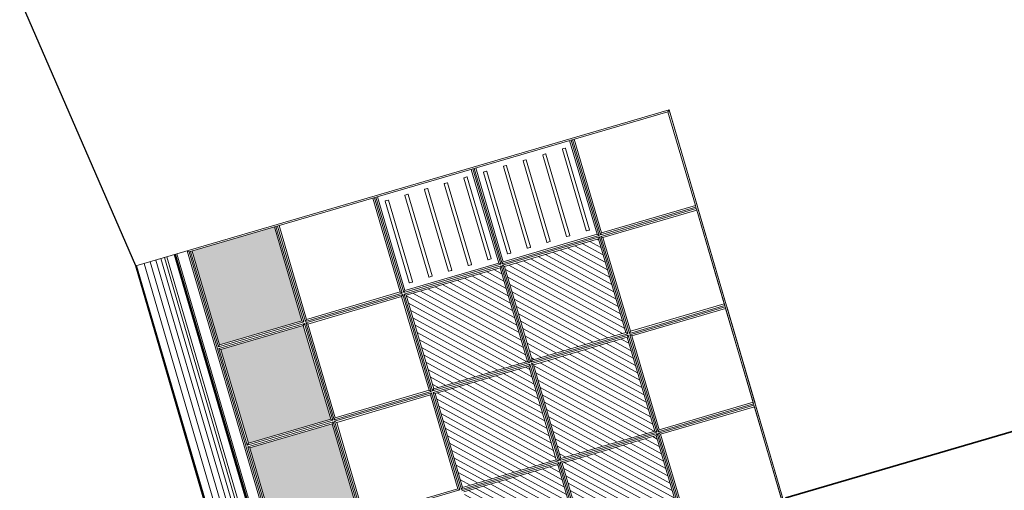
# Model space of a CAD drawing. Header units: metres. Extents: x 228628 to 230733, y 593242 to 595543.
# Tile 67 of 71: x 229974.49 to 229977.37, y 594258.72 to 594260.1. Entities that reach past the tile are written whole.
import ezdxf

# ---------------------------------------------------------------- set-up
doc = ezdxf.new("R2010")
doc.units = ezdxf.units.M
doc.layers.add('N-WE-BC-BETONVORM-G', color=50, linetype='Continuous', lineweight=25)
doc.layers.add('N-WE-VH-VERHARDING_ASFALT-G', color=210, linetype='Continuous', lineweight=35)

# ---------------------------------------------------------------- blocks, each defined once
blk = doc.blocks.new('_BLOCK_LEIDON_GX-18_MIDDENELEMENT_MARKERINGSTEGEL_300x60')
at = {"lineweight": 5}
h = blk.add_hatch(dxfattribs=at)
h.set_pattern_fill('ANSI31', color=256, scale=5, style=0)
h.set_pattern_definition([(45, (-158455.5206337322, 3890.98328482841), (-11.22532015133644, 11.22532015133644), [])])
h.paths.add_polyline_path([(-907, 1321.700368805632), (-1193, 1321.700368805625), (-1193, 1035.700368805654), (-907, 1035.700368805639)])
h.paths.add_polyline_path([(-607, 1321.700368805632), (-893, 1321.700368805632), (-893, 1035.700368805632), (-607, 1035.700368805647)])
h.paths.add_polyline_path([(-593, 1035.700368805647), (-307, 1035.700368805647), (-307, 1321.700368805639), (-593, 1321.700368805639)])
h.paths.add_polyline_path([(-307, 735.7003688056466), (-307, 1021.700368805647), (-593, 1021.700368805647), (-593, 735.7003688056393)])
h.paths.add_polyline_path([(-607.0000000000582, 1021.700368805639), (-893, 1021.700368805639), (-893, 735.7003688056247), (-607, 735.700368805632)])
h.paths.add_polyline_path([(-1193, 735.7003688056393), (-907, 735.700368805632), (-907, 1021.700368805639), (-1193, 1021.700368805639)])
h = blk.add_hatch(color=7, dxfattribs=at)
h.paths.add_polyline_path([(-1207, 421.7003688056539), (-1493, 421.7003688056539), (-1493, 170.6998915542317), (-1207, 170.699891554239)])
h.paths.add_polyline_path([(-893, 421.7003688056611), (-893, 170.699891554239), (-606.9999999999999, 170.699891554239), (-607.0000000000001, 421.7003688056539)])
h.paths.add_polyline_path([(-7, 421.7003688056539), (-293.0000000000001, 421.7003688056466), (-293.0000000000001, 170.6998915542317), (-7, 170.699891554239)])
h.paths.add_polyline_path([(592.9999999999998, 170.699891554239), (593.0000000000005, 421.7003688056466), (307, 421.7003688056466), (307, 170.699891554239)])
h.paths.add_polyline_path([(907, 170.6998915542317), (1193, 170.6998915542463), (1193, 421.7003688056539), (907, 421.7003688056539)])
h = blk.add_hatch(dxfattribs=at)
h.set_pattern_fill('DOTS', color=256, scale=10, style=0)
h.set_pattern_definition([(0, (-55466.6774932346, -44255.55217190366), (7.9375, 15.875), [0, -15.875])])
h.paths.add_polyline_path([(-1207, 421.7003688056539), (-1493, 421.7003688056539), (-1493, 170.699891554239), (-1207, 170.699891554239)])
h.paths.add_polyline_path([(-607, 170.699891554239), (-607, 421.7003688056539), (-893, 421.7003688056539), (-893, 170.699891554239)])
h.paths.add_polyline_path([(-7, 170.699891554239), (-7, 421.7003688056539), (-293, 421.7003688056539), (-293, 170.699891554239)])
h.paths.add_polyline_path([(593, 170.699891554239), (593, 421.7003688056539), (307, 421.7003688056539), (307, 170.699891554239)])
h.paths.add_polyline_path([(907, 170.699891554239), (1193, 170.699891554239), (1193, 421.7003688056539), (907, 421.7003688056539)])
h = blk.add_hatch(dxfattribs=at)
h.set_pattern_fill('DOTS', color=256, scale=10, style=0)
h.set_pattern_definition([(0, (-55166.6774932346, -44255.55217190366), (7.9375, 15.875), [0, -15.875])])
h.paths.add_polyline_path([(-907, 421.7003688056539), (-1193, 421.7003688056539), (-1193, 170.699891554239), (-907, 170.699891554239)])
h.paths.add_polyline_path([(-307, 170.699891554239), (-307, 421.7003688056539), (-593, 421.7003688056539), (-593, 170.699891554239)])
h.paths.add_polyline_path([(293, 170.699891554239), (293, 421.7003688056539), (7, 421.7003688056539), (7, 170.699891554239)])
h.paths.add_polyline_path([(893, 170.699891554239), (893, 421.7003688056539), (607, 421.7003688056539), (607, 170.699891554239)])
h.paths.add_polyline_path([(1207, 170.699891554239), (1493, 170.699891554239), (1493, 421.7003688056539), (1207, 421.7003688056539)])
for p, q in [((1497.75, 1626.450368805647), (-1497.75, 1626.450368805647)), ((-1497.75, 1626.450368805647), (-1497.75, 3.637978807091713e-12)), ((-1497.75, 1626.450368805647), (-1493, 1621.700368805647)), ((-1202.25, 1626.450368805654), (-1493, 1626.450368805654)), ((-1202.25, 1626.450368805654), (-1493, 1626.450368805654)), ((-1207, 1621.700368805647), (-1493, 1621.700368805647)), ((-1493, 1621.700368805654), (-1493, 161.449891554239)), ((-1207, 1621.700368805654), (-1493, 1621.700368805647)), ((-1207, 1621.700368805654), (-1493, 1621.700368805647)), ((-1207, 1621.700368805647), (-1202.25, 1621.700368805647)), ((-1207, 1621.700368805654), (-1207, 1335.700368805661)), ((-1202.25, 1621.700368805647), (-1197.75, 1621.700368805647)), ((-1202.25, 1621.700368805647), (-1202.25, 1330.950368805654)), ((-902.25, 1626.450368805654), (-1197.749999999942, 1626.450368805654)), ((-902.25, 1626.450368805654), (-1197.749999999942, 1626.450368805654)), ((-1197.75, 1621.700368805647), (-1193, 1621.700368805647)), ((-1197.75, 1621.700368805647), (-1197.75, 1330.950368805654)), ((-902.25, 1621.700368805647), (-1193, 1621.700368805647)), ((-1193, 1621.700368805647), (-1193, 1335.700368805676)), ((-907, 1621.700368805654), (-1193, 1621.700368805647)), ((-907, 1621.700368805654), (-1193, 1621.700368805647)), ((-907, 1621.700368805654), (-907, 1335.700368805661)), ((-902.25, 1621.700368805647), (-897.75, 1621.700368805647)), ((-902.25, 1621.700368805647), (-902.25, 1330.950368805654)), ((-602.25, 1626.450368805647), (-897.75, 1626.450368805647)), ((-602.25, 1626.450368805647), (-897.75, 1626.450368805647)), ((-602.25, 1621.700368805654), (-897.75, 1621.700368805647)), ((-897.75, 1621.700368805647), (-897.75, 1330.950368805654)), ((-893, 1621.700368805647), (-893, 1335.700368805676)), ((-607, 1621.700368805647), (-893, 1621.700368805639)), ((-607, 1621.700368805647), (-893, 1621.700368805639)), ((-607, 1621.700368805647), (-607, 1335.700368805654)), ((-602.25, 1621.700368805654), (-597.75, 1621.700368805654)), ((-602.25, 1621.700368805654), (-602.25, 1330.950368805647)), ((-302.25, 1626.450368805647), (-597.75, 1626.450368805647)), ((-302.25, 1626.450368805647), (-597.75, 1626.450368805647)), ((-302.25, 1621.700368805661), (-597.75, 1621.700368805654)), ((-597.75, 1621.700368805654), (-597.75, 1330.950368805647)), ((-593, 1621.700368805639), (-593, 1335.700368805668)), ((-307, 1621.700368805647), (-593, 1621.700368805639)), ((-307, 1621.700368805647), (-593, 1621.700368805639)), ((-1207, 1335.700368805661), (-1493, 1335.700368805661)), ((-1202.25, 1330.950368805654), (-1493, 1330.950368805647)), ((-1202.25, 1326.450368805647), (-1493, 1326.450368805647)), ((-1207, 1335.700368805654), (-1202.25, 1330.950368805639)), ((-1207, 1335.700368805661), (-1202.25, 1330.950368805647)), ((-1207, 1321.700368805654), (-1202.25, 1326.450368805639)), ((-1202.25, 1326.450368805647), (-1202.25, 1030.950368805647)), ((-1197.75, 1330.950368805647), (-1193, 1335.700368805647)), ((-1197.75, 1330.950368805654), (-1193, 1335.700368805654)), ((-902.25, 1330.950368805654), (-1197.75, 1330.950368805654)), ((-902.25, 1326.450368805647), (-1197.75, 1326.450368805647)), ((-1197.75, 1326.450368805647), (-1197.75, 1030.950368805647)), ((-1193, 1321.700368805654), (-1197.75, 1326.450368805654)), ((-907, 1335.700368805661), (-1193, 1335.700368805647)), ((-907, 1335.700368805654), (-902.25, 1330.950368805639)), ((-907, 1335.700368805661), (-902.25, 1330.950368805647)), ((-907, 1321.700368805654), (-902.25, 1326.450368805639)), ((-902.25, 1326.450368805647), (-902.25, 1030.950368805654)), ((-897.75, 1330.950368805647), (-893, 1335.700368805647)), ((-897.75, 1330.950368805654), (-893, 1335.700368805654)), ((-602.25, 1330.950368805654), (-897.75, 1330.950368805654)), ((-602.25, 1326.450368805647), (-897.75, 1326.450368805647)), ((-897.75, 1326.450368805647), (-897.75, 1030.950368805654)), ((-893, 1321.700368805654), (-897.75, 1326.450368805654)), ((-607, 1335.700368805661), (-893, 1335.700368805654)), ((-607.0000000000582, 1335.700368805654), (-602.2500000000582, 1330.950368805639)), ((-607, 1335.700368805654), (-602.25, 1330.950368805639)), ((-607.0000000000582, 1321.700368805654), (-602.2500000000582, 1326.450368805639)), ((-602.25, 1326.450368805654), (-602.25, 1030.950368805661)), ((-597.75, 1330.950368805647), (-593, 1335.700368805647)), ((-597.75, 1330.950368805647), (-593, 1335.700368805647)), ((-302.25, 1330.950368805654), (-597.75, 1330.950368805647)), ((-302.25, 1326.450368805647), (-597.75, 1326.450368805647)), ((-597.75, 1326.450368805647), (-597.75, 1030.950368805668)), ((-593, 1321.700368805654), (-597.75, 1326.450368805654)), ((-307, 1335.700368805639), (-593, 1335.700368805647)), ((-1207, 1321.700368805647), (-1493, 1321.700368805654)), ((-1475.142135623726, 1303.217504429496), (-1475.142135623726, 1295.217504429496)), ((-1226.142135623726, 1304.217504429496), (-1474.142135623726, 1304.217504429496)), ((-1225.142135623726, 1295.217504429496), (-1225.142135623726, 1303.217504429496)), ((-1207, 1321.700368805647), (-1207, 1035.700368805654)), ((-907, 1321.700368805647), (-1193, 1321.700368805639)), ((-1193, 1321.700368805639), (-1193, 1035.700368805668)), ((-907, 1321.700368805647), (-907, 1035.700368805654)), ((-607, 1321.700368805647), (-893, 1321.700368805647)), ((-893, 1321.700368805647), (-893, 1035.700368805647)), ((-607, 1321.700368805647), (-607, 1035.700368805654)), ((-307, 1321.700368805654), (-593, 1321.700368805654)), ((-593, 1321.700368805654), (-593, 1035.700368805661)), ((-1474.142135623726, 1294.217504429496), (-1226.142135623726, 1294.217504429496)), ((-1475.142135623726, 1243.217504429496), (-1475.142135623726, 1235.217504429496)), ((-1475.142135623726, 1243.217504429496), (-1475.142135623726, 1235.217504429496)), ((-1226.142135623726, 1244.217504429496), (-1474.142135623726, 1244.217504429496)), ((-1226.142135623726, 1244.217504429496), (-1474.142135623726, 1244.217504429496)), ((-1225.142135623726, 1235.217504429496), (-1225.142135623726, 1243.217504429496)), ((-1225.142135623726, 1235.217504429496), (-1225.142135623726, 1243.217504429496)), ((-1474.142135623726, 1234.217504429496), (-1226.142135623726, 1234.217504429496)), ((-1474.142135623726, 1234.217504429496), (-1226.142135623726, 1234.217504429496)), ((-1475.142135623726, 1183.217504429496), (-1475.142135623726, 1175.217504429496)), ((-1475.142135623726, 1183.217504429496), (-1475.142135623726, 1175.217504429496)), ((-1226.142135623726, 1184.217504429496), (-1474.142135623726, 1184.217504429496)), ((-1226.142135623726, 1184.217504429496), (-1474.142135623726, 1184.217504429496)), ((-1225.142135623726, 1175.217504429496), (-1225.142135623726, 1183.217504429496)), ((-1225.142135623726, 1175.217504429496), (-1225.142135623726, 1183.217504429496)), ((-1474.142135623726, 1174.217504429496), (-1226.142135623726, 1174.217504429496)), ((-1474.142135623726, 1174.217504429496), (-1226.142135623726, 1174.217504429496)), ((-1226.142135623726, 1124.217504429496), (-1474.142135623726, 1124.217504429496)), ((-1226.142135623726, 1124.217504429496), (-1474.142135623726, 1124.217504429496)), ((-1475.142135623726, 1123.217504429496), (-1475.142135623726, 1115.217504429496)), ((-1475.142135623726, 1123.217504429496), (-1475.142135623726, 1115.217504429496)), ((-1474.142135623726, 1114.217504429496), (-1226.142135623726, 1114.217504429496)), ((-1474.142135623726, 1114.217504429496), (-1226.142135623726, 1114.217504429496)), ((-1225.142135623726, 1115.217504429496), (-1225.142135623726, 1123.217504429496)), ((-1225.142135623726, 1115.217504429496), (-1225.142135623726, 1123.217504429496)), ((-1475.142135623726, 1063.217504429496), (-1475.142135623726, 1055.217504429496)), ((-1475.142135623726, 1063.217504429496), (-1475.142135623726, 1055.217504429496)), ((-1226.142135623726, 1064.217504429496), (-1474.142135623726, 1064.217504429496)), ((-1226.142135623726, 1064.217504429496), (-1474.142135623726, 1064.217504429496)), ((-1474.142135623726, 1054.217504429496), (-1226.142135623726, 1054.217504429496)), ((-1474.142135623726, 1054.217504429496), (-1226.142135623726, 1054.217504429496)), ((-1225.142135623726, 1055.217504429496), (-1225.142135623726, 1063.217504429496)), ((-1225.142135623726, 1055.217504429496), (-1225.142135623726, 1063.217504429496)), ((-1207, 1035.700368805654), (-1493, 1035.700368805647)), ((-1202.25, 1030.950368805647), (-1493, 1030.950368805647)), ((-1202.25, 1026.450368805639), (-1493, 1026.450368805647)), ((-1207, 1021.700368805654), (-1493, 1021.700368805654)), ((-1207, 1035.700368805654), (-1202.25, 1030.950368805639)), ((-1207, 1021.700368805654), (-1202.25, 1026.450368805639)), ((-1207, 1021.700368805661), (-1207, 735.7003688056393)), ((-1202.25, 1026.450368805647), (-1202.25, 730.9503688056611)), ((-1197.75, 1030.950368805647), (-1193, 1035.700368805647)), ((-902.25, 1030.950368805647), (-1197.75, 1030.950368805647)), ((-902.25, 1026.450368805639), (-1197.75, 1026.450368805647)), ((-1197.75, 1026.450368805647), (-1197.75, 730.9503688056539)), ((-1193, 1021.700368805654), (-1197.75, 1026.450368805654)), ((-907, 1035.700368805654), (-1193, 1035.700368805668)), ((-907, 1021.700368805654), (-1193, 1021.700368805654)), ((-1193, 1021.700368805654), (-1193, 735.7003688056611)), ((-907, 1035.700368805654), (-902.25, 1030.950368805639)), ((-907, 1021.700368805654), (-902.25, 1026.450368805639)), ((-907, 1021.700368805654), (-907, 735.7003688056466)), ((-902.25, 1026.450368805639), (-902.25, 730.9503688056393)), ((-897.75, 1030.950368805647), (-893, 1035.700368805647)), ((-602.25, 1030.950368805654), (-897.75, 1030.950368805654)), ((-602.25, 1026.450368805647), (-897.75, 1026.450368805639)), ((-897.75, 1026.450368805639), (-897.75, 730.950368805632)), ((-893, 1021.700368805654), (-897.75, 1026.450368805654)), ((-607, 1035.700368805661), (-893, 1035.700368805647)), ((-607, 1021.700368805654), (-893, 1021.700368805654)), ((-893, 1021.700368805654), (-893, 735.7003688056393)), ((-607, 1035.700368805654), (-602.25, 1030.950368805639)), ((-607, 1021.700368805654), (-602.25, 1026.450368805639)), ((-607.0000000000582, 1021.700368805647), (-607, 735.7003688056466)), ((-602.25, 1026.450368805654), (-602.25, 730.9503688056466)), ((-597.75, 1030.950368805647), (-593, 1035.700368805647)), ((-302.25, 1030.950368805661), (-597.75, 1030.950368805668)), ((-302.25, 1026.450368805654), (-597.75, 1026.450368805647)), ((-597.75, 1026.450368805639), (-597.75, 730.9503688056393)), ((-593, 1021.700368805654), (-597.75, 1026.450368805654)), ((-307, 1035.700368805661), (-593, 1035.700368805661)), ((-307, 1021.700368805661), (-593, 1021.700368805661)), ((-593, 1021.700368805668), (-593, 735.7003688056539)), ((-1475.142135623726, 1003.217504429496), (-1475.142135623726, 995.2175044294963)), ((-1226.142135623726, 1004.217504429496), (-1474.142135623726, 1004.217504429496)), ((-1474.142135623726, 994.2175044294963), (-1226.142135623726, 994.2175044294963)), ((-1225.142135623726, 995.2175044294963), (-1225.142135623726, 1003.217504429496)), ((-1475.142135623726, 943.2175044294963), (-1475.142135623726, 935.2175044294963)), ((-1475.142135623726, 943.2175044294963), (-1475.142135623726, 935.2175044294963)), ((-1226.142135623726, 944.2175044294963), (-1474.142135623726, 944.2175044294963)), ((-1226.142135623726, 944.2175044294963), (-1474.142135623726, 944.2175044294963)), ((-1474.142135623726, 934.2175044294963), (-1226.142135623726, 934.2175044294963)), ((-1474.142135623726, 934.2175044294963), (-1226.142135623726, 934.2175044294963)), ((-1225.142135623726, 935.2175044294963), (-1225.142135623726, 943.2175044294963)), ((-1225.142135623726, 935.2175044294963), (-1225.142135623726, 943.2175044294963)), ((-1475.142135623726, 883.2175044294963), (-1475.142135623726, 875.2175044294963)), ((-1475.142135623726, 883.2175044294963), (-1475.142135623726, 875.2175044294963)), ((-1226.142135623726, 884.2175044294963), (-1474.142135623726, 884.2175044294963)), ((-1226.142135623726, 884.2175044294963), (-1474.142135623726, 884.2175044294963)), ((-1474.142135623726, 874.2175044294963), (-1226.142135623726, 874.2175044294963)), ((-1474.142135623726, 874.2175044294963), (-1226.142135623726, 874.2175044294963)), ((-1225.142135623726, 875.2175044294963), (-1225.142135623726, 883.2175044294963)), ((-1225.142135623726, 875.2175044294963), (-1225.142135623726, 883.2175044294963)), ((-1475.142135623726, 823.2175044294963), (-1475.142135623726, 815.2175044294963)), ((-1475.142135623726, 823.2175044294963), (-1475.142135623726, 815.2175044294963)), ((-1226.142135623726, 824.2175044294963), (-1474.142135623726, 824.2175044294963)), ((-1226.142135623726, 824.2175044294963), (-1474.142135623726, 824.2175044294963)), ((-1474.142135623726, 814.2175044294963), (-1226.142135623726, 814.2175044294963)), ((-1474.142135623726, 814.2175044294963), (-1226.142135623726, 814.2175044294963)), ((-1225.142135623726, 815.2175044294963), (-1225.142135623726, 823.2175044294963)), ((-1225.142135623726, 815.2175044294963), (-1225.142135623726, 823.2175044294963)), ((-1475.142135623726, 763.2175044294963), (-1475.142135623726, 755.2175044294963)), ((-1475.142135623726, 763.2175044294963), (-1475.142135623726, 755.2175044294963)), ((-1226.142135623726, 764.2175044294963), (-1474.142135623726, 764.2175044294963)), ((-1226.142135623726, 764.2175044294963), (-1474.142135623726, 764.2175044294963)), ((-1474.142135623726, 754.2175044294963), (-1226.142135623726, 754.2175044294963)), ((-1474.142135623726, 754.2175044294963), (-1226.142135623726, 754.2175044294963)), ((-1225.142135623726, 755.2175044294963), (-1225.142135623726, 763.2175044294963)), ((-1225.142135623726, 755.2175044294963), (-1225.142135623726, 763.2175044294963)), ((-1207, 735.7003688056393), (-1493, 735.7003688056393)), ((-1202.25, 730.9503688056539), (-1493, 730.9503688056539)), ((-1202.25, 726.4503688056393), (-1493, 726.4503688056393)), ((-1207, 721.7003688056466), (-1493, 721.7003688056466)), ((-1207.000000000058, 735.7003688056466), (-1202.250000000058, 730.950368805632)), ((-1207.000000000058, 721.7003688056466), (-1202.250000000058, 726.450368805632)), ((-1207, 721.7003688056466), (-1207.000000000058, 435.7003688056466)), ((-1202.25, 726.4503688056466), (-1202.25, 430.9503688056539)), ((-1197.75, 730.9503688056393), (-1193, 735.7003688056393)), ((-902.25, 730.9503688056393), (-1197.75, 730.9503688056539)), ((-902.25, 726.4503688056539), (-1197.75, 726.4503688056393)), ((-1197.75, 726.4503688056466), (-1197.75, 430.9503688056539)), ((-1193, 721.7003688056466), (-1197.75, 726.4503688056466)), ((-907, 735.7003688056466), (-1193, 735.7003688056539)), ((-907, 721.7003688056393), (-1193, 721.7003688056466)), ((-1193, 721.7003688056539), (-1193, 435.7003688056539)), ((-907, 735.7003688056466), (-902.25, 730.950368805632)), ((-907, 721.7003688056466), (-902.25, 726.450368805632)), ((-907, 721.7003688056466), (-907, 435.7003688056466)), ((-902.25, 726.4503688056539), (-902.25, 430.9503688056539)), ((-897.75, 730.9503688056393), (-893, 735.7003688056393)), ((-602.25, 730.9503688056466), (-897.75, 730.9503688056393)), ((-602.25, 726.4503688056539), (-897.75, 726.4503688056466)), ((-897.75, 726.4503688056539), (-897.75, 430.9503688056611)), ((-893, 721.7003688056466), (-897.75, 726.4503688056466)), ((-607, 735.7003688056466), (-893, 735.7003688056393)), ((-607, 721.7003688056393), (-893, 721.7003688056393)), ((-893, 721.700368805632), (-893, 435.7003688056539)), ((-607, 735.7003688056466), (-602.25, 730.950368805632)), ((-607, 721.7003688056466), (-602.25, 726.450368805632)), ((-607, 721.7003688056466), (-607, 435.7003688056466)), ((-602.25, 726.4503688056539), (-602.25, 430.9503688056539)), ((-1207.000000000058, 435.7003688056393), (-1493, 435.7003688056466)), ((-1207.000000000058, 435.7003688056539), (-1202.250000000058, 430.9503688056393)), ((-1197.75, 430.9503688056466), (-1193, 435.7003688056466)), ((-907, 435.7003688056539), (-1193, 435.7003688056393)), ((-907, 435.7003688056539), (-902.25, 430.9503688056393)), ((-897.75, 430.9503688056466), (-893, 435.7003688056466)), ((-607, 435.7003688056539), (-893, 435.7003688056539)), ((-1202.25, 430.9503688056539), (-1493, 430.9503688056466)), ((-1202.25, 426.4503688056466), (-1493, 426.4503688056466)), ((-1207, 421.7003688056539), (-1493, 421.7003688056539)), ((-1207.000000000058, 421.7003688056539), (-1202.250000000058, 426.4503688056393)), ((-1207, 421.7003688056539), (-1207, 170.6998915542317)), ((-1202.25, 426.4503688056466), (-1202.25, 165.9498915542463)), ((-902.25, 430.9503688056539), (-1197.75, 430.9503688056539)), ((-902.25, 426.4503688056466), (-1197.75, 426.4503688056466)), ((-1197.75, 426.4503688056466), (-1197.75, 165.9498915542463)), ((-1193, 421.7003688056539), (-1197.75, 426.4503688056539)), ((-907, 421.7003688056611), (-1193, 421.7003688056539)), ((-1193, 421.7003688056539), (-1193, 170.6998915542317)), ((-907, 421.7003688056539), (-902.25, 426.4503688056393)), ((-907, 421.7003688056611), (-907, 170.6998915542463)), ((-902.25, 426.4503688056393), (-902.25, 165.949891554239)), ((-602.25, 430.9503688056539), (-897.75, 430.9503688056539)), ((-602.25, 426.4503688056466), (-897.75, 426.4503688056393)), ((-897.75, 426.4503688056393), (-897.75, 165.949891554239)), ((-893, 421.7003688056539), (-897.75, 426.4503688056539)), ((-607, 421.7003688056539), (-893, 421.7003688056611)), ((-893, 421.7003688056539), (-893, 170.699891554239)), ((-1497.75, 156.6998915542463), (-1493, 161.4498915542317)), ((1497.75, 156.699891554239), (-1497.75, 156.6998915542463)), ((-1207, 170.699891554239), (-1493, 170.6998915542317)), ((-1202.25, 165.9498915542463), (-1493, 165.9498915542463)), ((1493, 161.449891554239), (-1493, 161.449891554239)), ((-1207, 170.6998915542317), (-1202.250000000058, 165.9498915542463)), ((-1193, 170.6998915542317), (-1197.75, 165.9498915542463)), ((-902.25, 165.9498915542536), (-1197.75, 165.9498915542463)), ((-907, 170.699891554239), (-1193, 170.699891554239)), ((-907, 170.6998915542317), (-902.25, 165.9498915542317)), ((-893, 170.6998915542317), (-897.75, 165.9498915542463)), ((-602.25, 165.9498915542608), (-897.75, 165.9498915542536)), ((-607, 170.699891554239), (-893, 170.699891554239)), ((1497.75, 125.5028263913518), (-1497.75, 125.5028263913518)), ((1497.75, 3.000641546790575), (-1497.75, 3.000641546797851)), ((-1497.75, -3.637978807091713e-12), (1497.75, 3.637978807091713e-12))]:
    blk.add_line(p, q, dxfattribs=at)
at = {"color": 254, "lineweight": 5}
for p, q in [((1497.75, 121.4534887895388), (-1497.75, 121.4534887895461)), ((1497.75, 119.0711564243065), (-1497.75, 119.0711564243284)), ((1497.75, 117.580918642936), (-1497.75, 117.580918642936)), ((1497.75, 94.51123621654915), (-1497.75, 94.51123621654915)), ((1497.75, 87.44020608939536), (-1497.75, 87.44020608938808)), ((1497.75, 76.22539745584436), (-1497.75, 76.22539745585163)), ((1497.75, 61.57686292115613), (-1497.75, 61.57686292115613)), ((1497.75, 44.42205746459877), (-1497.75, 44.42205746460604)), ((1497.75, 25.84711770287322), (-1497.75, 25.8471177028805))]:
    blk.add_line(p, q, dxfattribs=at)
at = {"lineweight": 5}
for centre, start, end in [((-1474.142135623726, 1303.217504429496), 90, 180), ((-1226.142135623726, 1303.217504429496), 0, 90), ((-1474.142135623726, 1295.217504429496), 180, 270), ((-1226.142135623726, 1295.217504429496), 270, 0), ((-1474.142135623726, 1243.217504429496), 90, 180), ((-1226.142135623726, 1243.217504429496), 0, 90), ((-1474.142135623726, 1235.217504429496), 180, 270), ((-1226.142135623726, 1235.217504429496), 270, 0), ((-1474.142135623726, 1183.217504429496), 90, 180), ((-1226.142135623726, 1183.217504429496), 0, 90), ((-1474.142135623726, 1175.217504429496), 180, 270), ((-1226.142135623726, 1175.217504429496), 270, 0), ((-1474.142135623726, 1123.217504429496), 90, 180), ((-1226.142135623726, 1123.217504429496), 0, 90), ((-1474.142135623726, 1115.217504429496), 180, 270), ((-1226.142135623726, 1115.217504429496), 270, 0), ((-1474.142135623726, 1063.217504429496), 90, 180), ((-1474.142135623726, 1055.217504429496), 180, 270), ((-1226.142135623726, 1063.217504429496), 0, 90), ((-1226.142135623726, 1055.217504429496), 270, 0), ((-1474.142135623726, 1003.217504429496), 90, 180), ((-1474.142135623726, 995.2175044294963), 180, 270), ((-1226.142135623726, 1003.217504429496), 0, 90), ((-1226.142135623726, 995.2175044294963), 270, 0), ((-1474.142135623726, 943.2175044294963), 90, 180), ((-1474.142135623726, 935.2175044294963), 180, 270), ((-1226.142135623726, 943.2175044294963), 0, 90), ((-1226.142135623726, 935.2175044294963), 270, 0), ((-1474.142135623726, 883.2175044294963), 90, 180), ((-1474.142135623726, 875.2175044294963), 180, 270), ((-1226.142135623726, 883.2175044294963), 0, 90), ((-1226.142135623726, 875.2175044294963), 270, 0), ((-1474.142135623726, 823.2175044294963), 90, 180), ((-1474.142135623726, 815.2175044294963), 180, 270), ((-1226.142135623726, 823.2175044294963), 0, 90), ((-1226.142135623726, 815.2175044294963), 270, 0), ((-1474.142135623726, 763.2175044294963), 90, 180), ((-1474.142135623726, 755.2175044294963), 180, 270), ((-1226.142135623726, 763.2175044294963), 0, 90), ((-1226.142135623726, 755.2175044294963), 270, 0)]:
    blk.add_arc(centre, 1, start, end, dxfattribs=at)

msp = doc.modelspace()

# ---------------------------------------------------------------- linework, layer by layer
at = {"layer": 'N-WE-BC-BETONVORM-G'}
msp.add_lwpolyline([(229984.3250180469, 594216.3109592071), (229984.7088793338, 594216.4234337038), (229979.8931354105, 594242.1055015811), (229974.8317830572, 594259.3792594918), (229966.488010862, 594278.6089621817), (229966.1041495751, 594278.496487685)], dxfattribs=at)
at = {"layer": 'N-WE-VH-VERHARDING_ASFALT-G'}
msp.add_lwpolyline([(229979.1130566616, 594256.271753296), (229978.2694979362, 594259.1507129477), (229976.7340527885, 594258.7008149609), (229977.577611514, 594255.8218553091), (229979.1130566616, 594256.271753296)], close=True, dxfattribs=at)

# ---------------------------------------------------------------- block references
at = {"lineweight": 5, "xscale": 0.0009999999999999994, "yscale": 0.0009999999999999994, "zscale": 0.0009999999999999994, "rotation": 286.3310176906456}
msp.add_blockref('_BLOCK_LEIDON_GX-18_MIDDENELEMENT_MARKERINGSTEGEL_300x60', (229975.2529297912, 594257.9419388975), dxfattribs=at)

doc.saveas('drawing.dxf')
